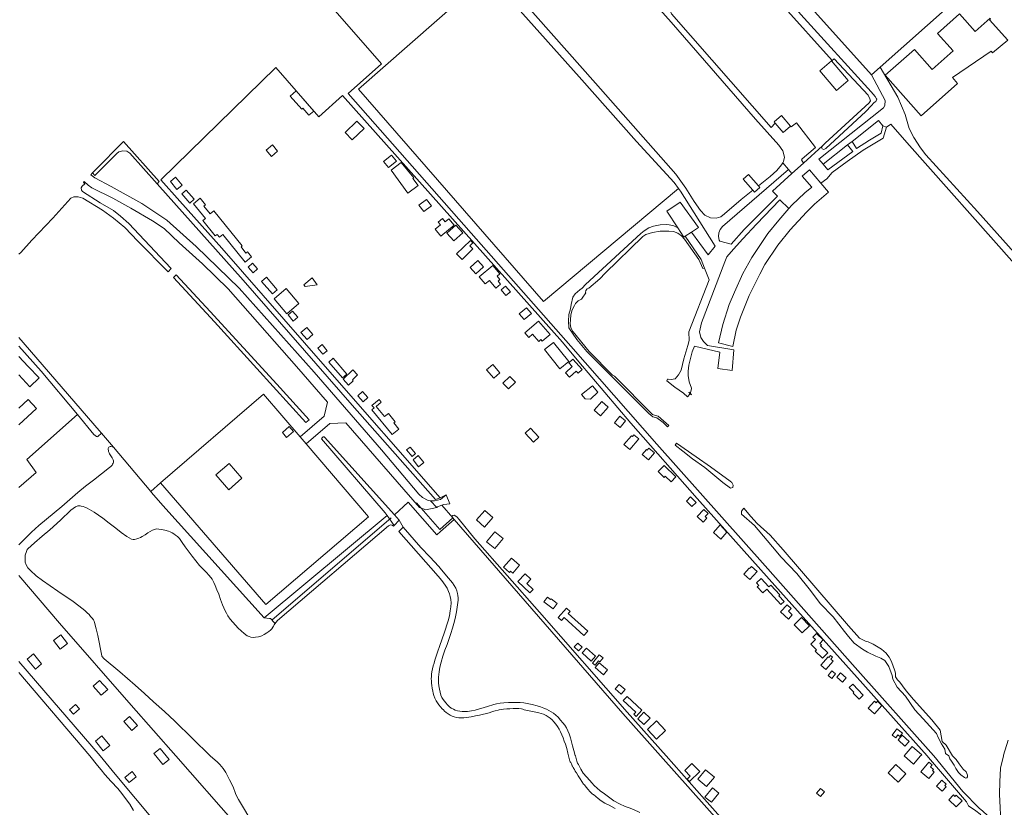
# Model space of a CAD drawing. Header units: metres. Extents: x 83575 to 86200, y 450600 to 453750.
# Tile 52 of 94: x 84400 to 84779, y 452330 to 452634. Entities that reach past the tile are written whole.
import ezdxf

# ---------------------------------------------------------------- set-up
doc = ezdxf.new("R2010")
doc.units = ezdxf.units.M
for name, color, linetype, lineweight in [('gw-bs-grondwerklijn', 253, 'Continuous', 18), ('kd-bs-kadastralegrens', 253, 'Continuous', 18), ('og-bs-bebouwing', 253, 'Continuous', 18), ('vh-bs-randverharding', 253, 'Continuous', 18), ('wh-bs-duiker', 253, 'duiker', 18)]:
    doc.layers.add(name, color=color, linetype=linetype, lineweight=lineweight)
doc.linetypes.add('duiker', pattern='A,0,-2,[15,RTW.shx,S=1,R=0,X=0,Y=0],-2', length=4)

msp = doc.modelspace()

# ---------------------------------------------------------------- linework, layer by layer
at = {"layer": 'gw-bs-grondwerklijn'}
for p, q in [((84427.76, 452573.86), (84428.42, 452574.55)), ((84431.87, 452474.29), (84436.44, 452468.9)), ((84517.68, 452472.82), (84544.6, 452442.85)), ((84436.44, 452468.9), (84450.81, 452451.9)), ((84450.81, 452451.9), (84454.6, 452455.18)), ((84562.14, 452449.38), (84560.38, 452448.72)), ((84564.54, 452450.51), (84562.14, 452449.38)), ((84567.01, 452441.76), (84562.84, 452446.57)), ((84567.58, 452441.11), (84567.01, 452441.76)), ((84562.34, 452436.49), (84567.58, 452441.11))]:
    msp.add_line(p, q, dxfattribs=at)
for points in [[(84709.32, 452584.94), (84710.4, 452586.04), (84727.32, 452601.58), (84727.77, 452602.34), (84727.6, 452603.15), (84726.9, 452604.56), (84713.79, 452618.48), (84713.11, 452617.88), (84693.73, 452639.48), (84686.49, 452647.82), (84681.46, 452654.28), (84678.03, 452659.36)], [(84453.35, 452570.34), (84442.83, 452582.14), (84441.65, 452582.88), (84440.12, 452583.02), (84438.56, 452582.69), (84437.83, 452582.05), (84429.34, 452573.54), (84428.42, 452574.55)], [(84425.23, 452571.22), (84424.93, 452570.88), (84425.45, 452570.36), (84424.43, 452569.45), (84424.1, 452568.78), (84424.19, 452567.88), (84424.52, 452567.36), (84431.34, 452563.03), (84436.47, 452560.02), (84439.19, 452557.89), (84442.45, 452555.05), (84446.42, 452550.78), (84458.52, 452537.88), (84458.72, 452537.7), (84457.53, 452536.46), (84445.88, 452548.32), (84440.88, 452553.48), (84436.53, 452557.16), (84432.22, 452560.2), (84424.64, 452564.8), (84422.84, 452565.4), (84421.23, 452565.33), (84420.1, 452564.79), (84413.19, 452557.15), (84405.05, 452548.66), (84400.81, 452543.93), (84400, 452543.2)], [(84560.38, 452448.72), (84528.37, 452485.05), (84486.37, 452533.29), (84453.35, 452570.34)], [(84473.71, 452521.14), (84499.34, 452493.25), (84511.79, 452479.43), (84510.56, 452478.48), (84491.6, 452499.27), (84475.32, 452517.15), (84459.62, 452534.22), (84460.6, 452535.32), (84473.71, 452521.14)], [(84400, 452511.22), (84431.02, 452475.3), (84431.87, 452474.29)], [(84422.59, 452481.53), (84408.61, 452498.23), (84400, 452507.86)], [(84454.6, 452455.18), (84494.16, 452489.3), (84508.26, 452472.89)], [(84400, 452453.34), (84406.79, 452459.11), (84403.17, 452464.12), (84422.59, 452481.53)], [(84541.79, 452442.66), (84541.07, 452443.67), (84516.47, 452472.09), (84516.71, 452472.38), (84517.14, 452472.92), (84517.5, 452472.95), (84517.68, 452472.82)], [(84510.57, 452470.2), (84534.67, 452442.15), (84495.15, 452408.28), (84454.6, 452455.18)], [(84450.81, 452451.9), (84451.13, 452451.53), (84455.46, 452446.41), (84494.52, 452403.18)], [(84544.6, 452442.85), (84549.88, 452447.8), (84560.92, 452435.2), (84562.34, 452436.49)]]:
    msp.add_lwpolyline(points, dxfattribs=at)
at = {"layer": 'kd-bs-kadastralegrens'}
for p, q in [((84440.3, 452586.71), (84454.06, 452571.22)), ((84454.06, 452571.22), (84453.35, 452570.34)), ((84663.32, 452537.73), (84663.98, 452537.85)), ((84562.04, 452437.26), (84553.07, 452447.55)), ((84546.45, 452440.8), (84544.6, 452442.85)), ((84567.09, 452441.67), (84562.04, 452437.26)), ((84544.51, 452438.8), (84546.45, 452440.8)), ((84547.98, 452438.15), (84546.45, 452440.8)), ((84431.4, 452350), (84400, 452386.33)), ((84400, 452382.14), (84427.43, 452350))]:
    msp.add_line(p, q, dxfattribs=at)
for points in [[(84526.76, 452605.15), (84539.66, 452616.54), (84513.65, 452646.35), (84550.55, 452678.88), (84532.25, 452700)], [(84731.47, 452615.26), (84758.83, 452639.56), (84762.01, 452642.28), (84765.78, 452638.07), (84778.13, 452649.24), (84774.33, 452653.16), (84777.07, 452656.04), (84741.93, 452697.38)], [(84653.97, 452568.56), (84601.98, 452525.05), (84530.72, 452606.79), (84580.7, 452650.68)], [(84454.73, 452571.88), (84498.91, 452615.12), (84515.52, 452596.18), (84524.66, 452604.38)], [(84524.66, 452604.38), (84609.22, 452509.38), (84615.51, 452501.79), (84635.54, 452478.13), (84661.07, 452449.2), (84688.85, 452418.13), (84724.87, 452377.74), (84732.24, 452369.47), (84749.59, 452350)], [(84752.13, 452350), (84752.04, 452350.11), (84721.93, 452384.07), (84687.27, 452423.22), (84645.56, 452470.1), (84612.49, 452507.78), (84574.17, 452551.29), (84526.76, 452605.15)], [(84428.42, 452574.55), (84429.39, 452575.56), (84440.3, 452586.71)], [(84562.14, 452449.38), (84517.96, 452500), (84478.23, 452545.52), (84461.96, 452563.72), (84454.73, 452571.88)], [(84653.64, 452553.47), (84652.1, 452554.22), (84650.38, 452554.61), (84649.38, 452554.66), (84646.82, 452554.56), (84644.31, 452554.06), (84642.44, 452553.41), (84640.69, 452552.31), (84639.45, 452551.19), (84618.13, 452531.63), (84616.85, 452530.21), (84615.89, 452529.47), (84614.2, 452528), (84613.29, 452526.64), (84612.66, 452523.92), (84612.37, 452522.17), (84611.69, 452520.08), (84611.58, 452517.47), (84611.75, 452514.87), (84614.81, 452510.46), (84618.6, 452505.72), (84642.5, 452481.91), (84644.08, 452480.61), (84645.55, 452480.27), (84648.04, 452478.46), (84649.63, 452476.71), (84650.14, 452477.22), (84646.15, 452480.82), (84645.07, 452481.16), (84643.94, 452481.49), (84629.34, 452496.21), (84628.49, 452496.72), (84619.5, 452505.83), (84613.33, 452513.32), (84613.16, 452513.57), (84612.49, 452514.96), (84612.21, 452516.47), (84612.32, 452518.02), (84612.44, 452519.91), (84612.96, 452521.78), (84613.84, 452523.5), (84614.34, 452524.26), (84615.36, 452525.23), (84616.62, 452525.88), (84616.9, 452526.27), (84618.2, 452528.43), (84618.18, 452528.53), (84618.28, 452529.29), (84618.74, 452529.9), (84619.45, 452530.2), (84623.63, 452533.79), (84625.67, 452535.94), (84640.23, 452550.06), (84641.37, 452550.9), (84643.89, 452551.64), (84646.8, 452552.09), (84650.24, 452552.16), (84651.97, 452551.94), (84653.6, 452551.33), (84655.06, 452550.37), (84656.26, 452549.1), (84661.7, 452541.26), (84663.32, 452537.73)], [(84422.59, 452481.53), (84428.96, 452473.77), (84429.4, 452473.38), (84429.92, 452473.07), (84430.22, 452472.97), (84430.5, 452473.03), (84431.87, 452474.29)], [(84436.44, 452468.9), (84436.34, 452468.92), (84435.49, 452469.22), (84435.25, 452469.2), (84435.01, 452469.07), (84434.72, 452468.89), (84434.5, 452468.63), (84434.42, 452468.36), (84434.43, 452468.08), (84434.5, 452467.66), (84434.61, 452467.24), (84434.77, 452466.8), (84434.98, 452466.39), (84435.93, 452464.87), (84436.26, 452464.34), (84436.39, 452464), (84436.45, 452463.64), (84436.44, 452463.18), (84436.34, 452462.72), (84436.16, 452462.36), (84435.93, 452462.03), (84435.48, 452461.51), (84434.98, 452461.04), (84428.83, 452456.28), (84425.75, 452453.92), (84422.74, 452451.46), (84416.55, 452446.1), (84410.69, 452441.23), (84407.79, 452438.77), (84404.99, 452436.2), (84400, 452431.34)], [(84652.61, 452469.75), (84653.12, 452470.43), (84660.76, 452465.17), (84666.19, 452461.38), (84673.77, 452455.89), (84674.45, 452455.32), (84674.9, 452454.24), (84674.79, 452453.4), (84673.88, 452453.17), (84671, 452455.38), (84664.09, 452461.15), (84659.34, 452464.38), (84655.55, 452467.43), (84652.61, 452469.75)], [(84473.73, 452350), (84466.85, 452356.74), (84460.11, 452363.35), (84456.05, 452367.12), (84451.93, 452370.81), (84448.41, 452374.02), (84444.88, 452377.21), (84438.93, 452382.37), (84432.91, 452387.46), (84432.55, 452387.78), (84432.19, 452388.11), (84432.04, 452388.34), (84431.96, 452388.6), (84430.4, 452396.45), (84429.83, 452398.95), (84429.22, 452401.44), (84429.07, 452401.92), (84428.84, 452402.36), (84428.29, 452403.07), (84427.7, 452403.73), (84427.06, 452404.45), (84426.4, 452405.14), (84425.63, 452405.89), (84424.8, 452406.59), (84420.96, 452409.44), (84415.05, 452413.48), (84409.17, 452417.58), (84406.79, 452419.42), (84404.49, 452421.39), (84403.58, 452422.4), (84402.89, 452423.6), (84402.54, 452424.62), (84402.43, 452425.66), (84402.45, 452426.36), (84402.49, 452427.06), (84402.51, 452427.35), (84402.96, 452428.76), (84403.17, 452429.29), (84403.49, 452429.75), (84404.77, 452430.93), (84406.08, 452432.07), (84409.04, 452434.6), (84411.99, 452437.14), (84416.07, 452440.85), (84420.13, 452444.6), (84420.98, 452445.36), (84421.92, 452445.97), (84422.72, 452446.31), (84423.32, 452446.39), (84423.7, 452446.36), (84424.08, 452446.26), (84424.77, 452446.02), (84425.44, 452445.76), (84426.34, 452445.37), (84427.22, 452444.95), (84428.16, 452444.44), (84429.07, 452443.88), (84430.73, 452442.77), (84432.35, 452441.6), (84434.87, 452439.64), (84437.39, 452437.67), (84439.5, 452436.1), (84441.63, 452434.56), (84442.5, 452433.99), (84443.43, 452433.51), (84444.03, 452433.34), (84444.63, 452433.35), (84445.47, 452433.57), (84446.28, 452433.88), (84446.93, 452434.18), (84447.56, 452434.52), (84448.63, 452435.21), (84449.7, 452435.91), (84450.61, 452436.45), (84451.54, 452436.96), (84452.26, 452437.27), (84453.01, 452437.41), (84453.96, 452437.35), (84454.92, 452437.19), (84456.26, 452436.91), (84457.59, 452436.55), (84458.31, 452436.26), (84459.01, 452435.91), (84459.7, 452435.52), (84460.37, 452435.08), (84461.15, 452434.48), (84461.83, 452433.77), (84462.93, 452432.17), (84464.01, 452430.58), (84466.72, 452426.93), (84469.56, 452423.37), (84470.84, 452422.06), (84472.15, 452420.78), (84473.36, 452419.47), (84474.44, 452418.04), (84475.07, 452416.86), (84475.6, 452415.64), (84476.29, 452413.99), (84476.96, 452412.34), (84477.71, 452410.3)], [(84754.55, 452359.93), (84751.42, 452363.91), (84744.3, 452371.75), (84741.52, 452375.13), (84740.08, 452377.06), (84739.11, 452378.39), (84738.15, 452379.35), (84737.42, 452380.44), (84737.42, 452381.89), (84737.18, 452382.73), (84736.34, 452384.91), (84735.73, 452386.6), (84734.99, 452388.09), (84734.14, 452389.14), (84733.78, 452389.54), (84732.04, 452391.08), (84730.05, 452392.31), (84728.84, 452393.08), (84726.85, 452393.97), (84725.84, 452394.2), (84723.55, 452395.41), (84719.33, 452400.11), (84694.23, 452429.32), (84689.17, 452434.99), (84684.22, 452439.57), (84681.69, 452442.23), (84679.03, 452445.37), (84678.19, 452444.28), (84678.19, 452443.07), (84683.13, 452438.73), (84691.46, 452428.83), (84693.27, 452426.66), (84699.42, 452420.27), (84704.73, 452413.75), (84708.47, 452408.68), (84713.41, 452403.61), (84717.76, 452397.94), (84719.33, 452396.01), (84721.5, 452393.47), (84724.75, 452391.06), (84726.68, 452389.97), (84729.82, 452388.41), (84731.75, 452387.68), (84733.32, 452386.72), (84734.89, 452384.42), (84736.1, 452380.92), (84736.34, 452379.6), (84738.03, 452376.46), (84741.28, 452372.96), (84744.9, 452367.77), (84748.04, 452364.27), (84753.23, 452358.6), (84753.83, 452357.15), (84755.16, 452354.62), (84756.36, 452352.57), (84756.72, 452350.88), (84757.93, 452350)], [(84649.13, 452350), (84634.14, 452366.89), (84600.44, 452405.38), (84575.54, 452433.62), (84569.56, 452441.02), (84568.59, 452442.06), (84567.58, 452442.76), (84567.01, 452442.65), (84566.68, 452442.4), (84567.01, 452441.76)], [(84547.98, 452438.15), (84546.27, 452436.43), (84561.4, 452419.27), (84562.82, 452417.56), (84564.16, 452415.77), (84564.85, 452414.6), (84565.42, 452413.35), (84565.8, 452412.38), (84566.09, 452411.38), (84566.3, 452410.2), (84566.37, 452409.03), (84566.29, 452407.46), (84566.09, 452405.9), (84565.73, 452403.94), (84565.25, 452402.02), (84563.73, 452397.29), (84562.12, 452392.6), (84561.17, 452389.96), (84560.65, 452388.42), (84560.15, 452386.87), (84559.85, 452385.76), (84559.56, 452384.65), (84559.26, 452383.5), (84558.99, 452382.33), (84558.87, 452381.45), (84558.82, 452380.57), (84558.79, 452379.74), (84558.82, 452378.91), (84558.92, 452378.03), (84559.03, 452377.16), (84559.18, 452376.08), (84559.35, 452375.01), (84559.54, 452374.16), (84559.8, 452373.33), (84560.21, 452372.23), (84560.72, 452371.18), (84561.18, 452370.4), (84561.7, 452369.67), (84562.31, 452368.91), (84562.96, 452368.19), (84563.43, 452367.73), (84563.91, 452367.28), (84564.56, 452366.74), (84565.24, 452366.23), (84565.99, 452365.76), (84566.79, 452365.36), (84567.59, 452365.02), (84568.44, 452364.79), (84569.33, 452364.68), (84570.23, 452364.65), (84571.3, 452364.67), (84572.37, 452364.76), (84574.08, 452365.05), (84575.78, 452365.39), (84577.31, 452365.72), (84578.84, 452366.06), (84580.16, 452366.4), (84581.48, 452366.76), (84582.4, 452367.07), (84583.34, 452367.36), (84584.55, 452367.66), (84584.92, 452367.75), (84585.73, 452367.88), (84586.55, 452367.96), (84587.8, 452368.08), (84589.05, 452368.17), (84590.28, 452368.22), (84591.51, 452368.24)], [(84614.24, 452350), (84614.17, 452350.18), (84613.59, 452352.03), (84613.08, 452353.91), (84612.7, 452355.46), (84612.31, 452357.01), (84612.06, 452357.77), (84611.78, 452358.52), (84611.34, 452359.72), (84610.8, 452360.88), (84610.17, 452361.82), (84609.46, 452362.7), (84608.54, 452363.83), (84607.57, 452364.92), (84606.71, 452365.74), (84605.77, 452366.47), (84604.92, 452367.02), (84604.03, 452367.51), (84603.07, 452367.97), (84602.1, 452368.39), (84600.83, 452368.88), (84599.54, 452369.3), (84597.61, 452369.8), (84595.67, 452370.18), (84594.34, 452370.4), (84593, 452370.53), (84591.68, 452370.59), (84590.36, 452370.6), (84588.55, 452370.58), (84586.74, 452370.5), (84585.28, 452370.36), (84583.83, 452370.08), (84582.91, 452369.76), (84580.47, 452369.1), (84575.73, 452367.69), (84574.23, 452367.37), (84572.71, 452367.16), (84571.67, 452367.09), (84570.63, 452367.09), (84569.72, 452367.18), (84568.81, 452367.38), (84568.03, 452367.63), (84567.29, 452367.97), (84566.43, 452368.46), (84565.64, 452369.06), (84564.96, 452369.74), (84564.34, 452370.47), (84563.86, 452371.09), (84563.39, 452371.73), (84562.88, 452372.53), (84562.48, 452373.39), (84562.17, 452374.54), (84561.95, 452375.71), (84561.74, 452376.95), (84561.57, 452378.2), (84561.5, 452379.27), (84561.53, 452380.35), (84561.63, 452381.34), (84561.78, 452382.33), (84562.12, 452384.25), (84562.55, 452386.16), (84563.2, 452388.46), (84563.96, 452390.73), (84564.83, 452392.96), (84565.68, 452395.19), (84566.31, 452397.17), (84566.91, 452399.16), (84567.47, 452401.06), (84567.99, 452402.97), (84568.12, 452403.57), (84568.24, 452404.17), (84568.48, 452405.5), (84568.64, 452406.4), (84568.8, 452407.29), (84568.92, 452408.17), (84569.01, 452409.05), (84569.09, 452409.95), (84569.12, 452410.85), (84569.02, 452411.73), (84568.84, 452412.6), (84568.61, 452413.62), (84568.27, 452414.61), (84567.65, 452415.67), (84566.9, 452416.65), (84565.37, 452418.52), (84562.76, 452421.68), (84561.68, 452422.95), (84558.27, 452426.64), (84554.82, 452430.3), (84547.98, 452438.15)], [(84567.58, 452441.11), (84632.47, 452366.34), (84646.98, 452350)], [(84400, 452419.48), (84415.69, 452401.1), (84443.27, 452369.61), (84460.5, 452350)], [(84477.71, 452410.3), (84478.46, 452408.25), (84478.93, 452407.08), (84479.43, 452405.92), (84479.92, 452404.95), (84480.47, 452404.01), (84481.41, 452402.7), (84482.43, 452401.46), (84484.5, 452399.22), (84486.77, 452397.12), (84487.99, 452396.27), (84488.65, 452395.96), (84489.35, 452395.74), (84490.24, 452395.66), (84491.14, 452395.74), (84492.35, 452395.93), (84493.54, 452396.29), (84494.53, 452396.8), (84495.47, 452397.38), (84496.24, 452397.88), (84496.96, 452398.44), (84497.47, 452398.99), (84497.86, 452399.64), (84498.03, 452399.97)], [(84591.51, 452368.24), (84592.53, 452368.23), (84593.54, 452368.14), (84594.02, 452367.97), (84594.49, 452367.78), (84596.41, 452367.42), (84598.32, 452367.05), (84600.13, 452366.58), (84601.91, 452366.03), (84602.46, 452365.8), (84603, 452365.53), (84603.78, 452365.08), (84604.51, 452364.55), (84605.28, 452363.88), (84605.99, 452363.14), (84606.73, 452362.25), (84607.39, 452361.29), (84607.98, 452360.27), (84608.51, 452359.22), (84609.04, 452358.08), (84609.53, 452356.93), (84609.97, 452355.73), (84610.37, 452354.51), (84610.89, 452352.81), (84611.32, 452351.1), (84611.54, 452350)], [(84759.38, 452350), (84756.96, 452354.13), (84755.4, 452355.58), (84754.55, 452359.93)], [(84427.43, 452350), (84430.35, 452346.31), (84431.74, 452344.59), (84433.17, 452342.89), (84435.65, 452340.19), (84438.14, 452337.49), (84439.67, 452335.59), (84441.13, 452333.64), (84442.73, 452331.37), (84444.21, 452329.01)], [(84460, 452315.61), (84437.15, 452343.03), (84431.4, 452350)], [(84460.5, 452350), (84483.48, 452323.85)], [(84490.51, 452323.32), (84484.55, 452333.18), (84483.95, 452334.36), (84483.46, 452335.59), (84482.49, 452338.06), (84481.15, 452340.85), (84479.67, 452343.59), (84478.64, 452345.22), (84477.45, 452346.71), (84476.53, 452347.6), (84473.73, 452350)], [(84611.54, 452350), (84612.07, 452348.02), (84612.25, 452347.75), (84612.47, 452347.49), (84612.61, 452347.22), (84612.74, 452346.95), (84612.87, 452346.55), (84613.01, 452346.15), (84613.1, 452346.1), (84613.41, 452345.57), (84613.68, 452345.12), (84613.81, 452344.86), (84613.85, 452344.72), (84614.2, 452344.14), (84614.57, 452343.56), (84614.66, 452343.43), (84615.35, 452342.32), (84616.04, 452341.2), (84616.7, 452340.16), (84617.42, 452339.15), (84617.68, 452338.84), (84617.95, 452338.53), (84619.07, 452337.14), (84619.92, 452336.17), (84620.85, 452335.27), (84621.16, 452335.14), (84622.05, 452334.38), (84622.95, 452333.62), (84624.21, 452332.69), (84625.53, 452331.84), (84626.35, 452331.43), (84627.18, 452331.04), (84628.35, 452330.38), (84629.54, 452329.74)], [(84638.99, 452328.18), (84636.54, 452329.39), (84634.98, 452329.98), (84633.42, 452330.55), (84631.18, 452331.53), (84629.05, 452332.73), (84628.02, 452333.51), (84627, 452334.29), (84625.4, 452335.42), (84623.79, 452336.57), (84622.56, 452337.53), (84621.43, 452338.61), (84620.58, 452339.59), (84619.74, 452340.58), (84618.5, 452341.95), (84617.29, 452343.34), (84616.27, 452344.94), (84615.41, 452346.64), (84615.07, 452347.27), (84614.79, 452347.93), (84614.24, 452350)], [(84646.98, 452350), (84670.02, 452324.07)], [(84749.59, 452350), (84750.07, 452349.46), (84764.78, 452332.27), (84765.57, 452330.8), (84768.39, 452328.8), (84769.95, 452327.53), (84770.93, 452326.04), (84771.31, 452324.61), (84771.26, 452323), (84770.38, 452321.98), (84769.11, 452320.68), (84764.81, 452315.82), (84744.89, 452291.64), (84725.17, 452267.4), (84724.67, 452266.72), (84724.16, 452266.58), (84723.41, 452266.72), (84722.9, 452267.3), (84718.05, 452272.7), (84696.55, 452296.61), (84663.87, 452333.4), (84649.13, 452350)], [(84776.63, 452322.09), (84774.58, 452325.38), (84771.03, 452328.69), (84769.61, 452329.85), (84763.28, 452336.31), (84752.13, 452350)], [(84757.93, 452350), (84758.35, 452348.9), (84758.94, 452347.94), (84759.95, 452346.44), (84760.59, 452345.21), (84761.66, 452343.66), (84762.52, 452342.7), (84763.96, 452341.63), (84764.55, 452341.47), (84764.93, 452341.57), (84765.14, 452342), (84765.14, 452342.59), (84764.6, 452343.82), (84763.48, 452344.94), (84761.93, 452346.92), (84760.81, 452348.58), (84759.38, 452350)]]:
    msp.add_lwpolyline(points, dxfattribs=at)
at = {"layer": 'og-bs-bebouwing'}
for p, q in [((84680.83, 452573.98), (84684.69, 452569.61)), ((84658.98, 452551.8), (84656.54, 452550.16))]:
    msp.add_line(p, q, dxfattribs=at)
for points in [[(84774.25, 452621.41), (84759.33, 452611.27), (84761.33, 452608.99), (84747.24, 452596.59), (84733.51, 452612.2), (84744.77, 452622.13), (84751.55, 452614.44), (84759.59, 452621.53), (84753.6, 452628.31), (84762.07, 452635.79), (84768.04, 452628.99), (84773.81, 452634.1), (84774.01, 452633.88), (84773.66, 452633.58), (84780.63, 452625.63), (84774.76, 452620.84), (84774.25, 452621.41)], [(84712.84, 452617.73), (84719.26, 452610.16), (84714.7, 452606.29), (84708.28, 452613.86), (84712.84, 452617.73)], [(84506.74, 452606.16), (84513.55, 452598.4), (84511.72, 452596.8), (84509.39, 452599.48), (84508.9, 452599.06), (84504.46, 452604.17), (84506.74, 452606.16)], [(84691.13, 452593.66), (84690.68, 452594.18), (84693.56, 452596.64), (84697.02, 452592.59)], [(84532.89, 452591.62), (84528.35, 452587.26), (84525.58, 452590.13), (84530.12, 452594.5), (84532.89, 452591.62)], [(84697.02, 452592.59), (84694.14, 452590.13), (84691.13, 452593.66)], [(84499.66, 452582.93), (84497.29, 452580.93), (84495.25, 452583.35), (84497.63, 452585.35), (84499.66, 452582.93)], [(84545.35, 452579.06), (84542.26, 452576.62), (84540.39, 452578.99), (84543.49, 452581.43), (84545.35, 452579.06)], [(84547.13, 452578.61), (84552.09, 452572.66), (84551.74, 452572.41), (84553.76, 452569.66), (84549.81, 452566.76), (84543.28, 452575.65), (84547.13, 452578.61)], [(84682.52, 452567.88), (84678.75, 452572.15), (84680.83, 452573.98)], [(84696.39, 452560.8), (84697.58, 452562.15), (84702.55, 452566.87), (84705.17, 452569.1), (84701.55, 452573.34), (84704.32, 452575.7), (84708.63, 452570.66)], [(84460.38, 452572.92), (84462.87, 452569.81), (84460.87, 452568.21), (84458.38, 452571.31), (84460.38, 452572.92)], [(84708.63, 452570.66), (84711.63, 452567.13), (84706.25, 452562.54)], [(84464.48, 452567.9), (84467.49, 452564.42), (84465.81, 452562.97), (84462.8, 452566.45), (84464.48, 452567.9)], [(84684.69, 452569.61), (84685.22, 452569), (84683.14, 452567.17), (84682.52, 452567.88)], [(84475.09, 452559.91), (84486.01, 452546.41), (84485.57, 452546.04), (84487.47, 452543.7), (84488.01, 452544.13), (84489.55, 452542.22), (84487.1, 452540.23), (84478.54, 452550.82), (84477.24, 452549.77), (84476.34, 452550.9), (84475.66, 452550.35), (84470.87, 452556.27), (84471.83, 452557.04), (84467.26, 452562.69), (84469.86, 452564.79), (84471.88, 452562.29), (84471.27, 452561.79), (84473.7, 452558.78), (84475.09, 452559.91)], [(84556.95, 452564.34), (84558.83, 452561.83), (84555.92, 452559.64), (84554.04, 452562.16), (84556.95, 452564.34)], [(84653.64, 452553.47), (84649.46, 452559.82), (84654.55, 452563.34)], [(84654.55, 452563.34), (84661.6, 452553.56), (84658.98, 452551.8)], [(84706.25, 452562.54), (84703.22, 452559.47), (84696.9, 452552.67), (84692.18, 452546.69), (84687.15, 452539.29), (84685.18, 452535.56), (84681.1, 452527.31), (84677.74, 452519), (84676.17, 452514.03), (84674.8, 452507.72), (84669.28, 452509.07), (84670.99, 452516.21), (84673.43, 452523.85), (84675.43, 452528.66), (84678.7, 452535.85), (84682.13, 452542.01), (84688.34, 452551.16), (84692.47, 452556.38), (84696.39, 452560.8)], [(84567.56, 452554.38), (84562.44, 452550.24), (84560.31, 452552.88), (84562.33, 452554.52), (84561.47, 452555.58), (84563.16, 452556.95), (84564.18, 452555.69), (84565.58, 452556.83), (84567.56, 452554.38)], [(84570.91, 452551.53), (84567.46, 452548.39), (84564.79, 452551.31), (84568.25, 452554.46), (84570.91, 452551.53)], [(84656.54, 452550.16), (84656.03, 452549.82), (84653.64, 452553.47)], [(84574.78, 452545.26), (84570.62, 452541.26), (84568.54, 452543.44), (84573.87, 452548.57), (84574.82, 452547.59), (84573.64, 452546.45), (84574.78, 452545.26)], [(84490.03, 452539.86), (84491.96, 452537.66), (84490.22, 452536.13), (84488.29, 452538.32), (84490.03, 452539.86)], [(84578.91, 452538.42), (84575.92, 452535.74), (84573.74, 452538.17), (84576.73, 452540.85), (84578.91, 452538.42)], [(84584.11, 452534.75), (84585.2, 452533.45), (84584.47, 452532.84), (84585.41, 452531.72), (84583.6, 452530.21), (84581.12, 452533.16), (84579.49, 452531.79), (84577.23, 452534.47), (84582.46, 452538.87), (84585.18, 452535.65), (84584.11, 452534.75)], [(84495.31, 452534.35), (84499.47, 452529.51), (84497.63, 452527.94), (84493.48, 452532.77), (84495.31, 452534.35)], [(84512.96, 452534.1), (84514.83, 452531.46), (84510.31, 452530.77), (84509.71, 452531.46), (84512.96, 452534.1)], [(84502.88, 452529.99), (84507.76, 452524.28), (84503.15, 452520.33), (84498.26, 452526.05), (84502.88, 452529.99)], [(84587.38, 452530.96), (84589.21, 452528.74), (84587.51, 452527.34), (84585.66, 452529.54), (84587.38, 452530.96)], [(84505.39, 452521.35), (84507.41, 452519.01), (84505.68, 452517.52), (84503.66, 452519.86), (84505.39, 452521.35)], [(84597.32, 452520.36), (84594.48, 452518.05), (84592.62, 452520.33), (84595.47, 452522.64), (84597.32, 452520.36)], [(84600.08, 452517.49), (84604.51, 452512.31), (84601.51, 452509.76), (84600.98, 452510.38), (84600.14, 452509.67), (84597.76, 452512.45), (84596.26, 452511.17), (84594.76, 452512.94), (84600.08, 452517.49)], [(84510.91, 452515.07), (84513.26, 452512.32), (84510.96, 452510.35), (84508.61, 452513.11), (84510.91, 452515.07)], [(84516.81, 452508.41), (84518.75, 452506.07), (84517.08, 452504.69), (84515.14, 452507.03), (84516.81, 452508.41)], [(84605.79, 452509.29), (84611.67, 452501.86), (84608.21, 452499.11), (84602.32, 452506.54), (84605.79, 452509.29)], [(84400, 452503.85), (84403.68, 452500), (84407.89, 452495.59), (84404.35, 452492.21), (84400, 452496.77)], [(84521.04, 452503.2), (84526.33, 452497.08), (84524.57, 452495.57), (84519.29, 452501.69), (84521.04, 452503.2)], [(84613.21, 452502.84), (84616.83, 452498.8), (84615.28, 452497.41), (84614.55, 452498.21), (84611.92, 452495.86), (84610.37, 452497.59), (84613.01, 452499.95), (84611.66, 452501.46), (84613.21, 452502.84)], [(84530.44, 452496.76), (84528.42, 452494.85), (84528.72, 452494.53), (84526.93, 452492.84), (84524.82, 452495.07), (84528.63, 452498.68), (84530.44, 452496.76)], [(84582.42, 452500.77), (84585.22, 452497.59), (84582.89, 452495.54), (84580.09, 452498.72), (84582.42, 452500.77)], [(84591.19, 452493.93), (84588.5, 452491.39), (84586.37, 452493.64), (84589.06, 452496.18), (84591.19, 452493.93)], [(84622.85, 452490.11), (84620.03, 452487.41), (84618.01, 452487.59), (84616.64, 452489.16), (84620.79, 452492.59), (84622.85, 452490.11)], [(84400, 452483.9), (84403.68, 452487.25), (84406.85, 452483.77), (84400, 452477.53)], [(84532.29, 452490.31), (84534.33, 452488), (84532.55, 452486.44), (84530.51, 452488.75), (84532.29, 452490.31)], [(84542.27, 452481.94), (84544.91, 452478.69), (84544.35, 452478.24), (84546.29, 452475.85), (84543.73, 452473.78), (84535.96, 452483.36), (84536.78, 452484.02), (84535.96, 452485.03), (84538.68, 452487.23), (84539.5, 452486.21), (84537.57, 452484.64), (84540.75, 452480.71), (84542.27, 452481.94)], [(84626.84, 452484.37), (84623.85, 452481.04), (84621.45, 452483.2), (84624.44, 452486.53), (84626.84, 452484.37)], [(84633.51, 452479.08), (84631.42, 452476.53), (84629.26, 452478.31), (84631.36, 452480.85), (84633.51, 452479.08)], [(84505.76, 452474.94), (84503.11, 452472.65), (84501.48, 452474.55), (84504.13, 452476.83), (84505.76, 452474.94)], [(84596.92, 452476.19), (84600.17, 452472.72), (84598.12, 452470.8), (84594.88, 452474.28), (84596.92, 452476.19)], [(84638.67, 452472.1), (84635.2, 452467.99), (84632.92, 452469.91), (84635.82, 452473.35), (84636.19, 452473.04), (84636.76, 452473.71), (84638.67, 452472.1)], [(84550.59, 452468.97), (84552.68, 452466.46), (84551.36, 452465.37), (84549.27, 452467.88), (84550.59, 452468.97)], [(84644.64, 452466.71), (84642.32, 452464.04), (84639.9, 452466.14), (84641.59, 452468.09), (84641.88, 452467.83), (84642.51, 452468.56), (84644.64, 452466.71)], [(84555.91, 452462.99), (84553.92, 452461.4), (84551.78, 452464.08), (84553.77, 452465.67), (84555.91, 452462.99)], [(84485.91, 452457.01), (84480.86, 452452.45), (84475.89, 452458.24), (84481.05, 452462.66), (84485.91, 452457.01)], [(84648.46, 452461.92), (84652.95, 452457.52), (84651.04, 452455.57), (84648.81, 452457.76), (84648.35, 452457.3), (84646.1, 452459.51), (84648.46, 452461.92)], [(84658.51, 452449.75), (84660.66, 452447.6), (84659.1, 452446.04), (84656.95, 452448.19), (84658.51, 452449.75)], [(84582.48, 452441.78), (84579.27, 452438.14), (84576.15, 452440.89), (84579.37, 452444.53), (84582.48, 452441.78)], [(84665.32, 452443.39), (84664.21, 452442.18), (84664.88, 452441.57), (84663.44, 452440), (84661.09, 452442.16), (84663.63, 452444.94), (84665.32, 452443.39)], [(84670.01, 452438.96), (84672.46, 452436.16), (84670.2, 452433.53), (84667.39, 452436.12), (84670.01, 452438.96)], [(84586.38, 452433.69), (84583.24, 452429.84), (84580.07, 452432.41), (84583.2, 452436.27), (84586.38, 452433.69)], [(84592.75, 452423.5), (84590.12, 452420.43), (84589.3, 452421.13), (84588.89, 452420.66), (84586.56, 452422.65), (84589.6, 452426.2), (84592.75, 452423.5)], [(84684.25, 452421.08), (84681.43, 452417.91), (84679, 452420.07), (84681.05, 452422.38), (84681.3, 452422.15), (84682.07, 452423.02), (84684.25, 452421.08)], [(84597.08, 452418.09), (84595.51, 452416.4), (84597.98, 452414.1), (84596.76, 452412.79), (84592.09, 452417.14), (84594.89, 452420.14), (84597.08, 452418.09)], [(84689.42, 452415.81), (84692.88, 452411.99), (84692.55, 452411.69), (84694.53, 452409.5), (84693.24, 452408.33), (84687.92, 452414.22), (84686.35, 452412.8), (84684.22, 452415.17), (84684.79, 452415.68), (84683.89, 452416.68), (84685.77, 452418.38), (84688.69, 452415.15), (84689.42, 452415.81)], [(84604.88, 452410.49), (84607.24, 452408.7), (84605.68, 452406.65), (84602.11, 452409.37), (84603.48, 452411.18), (84604.69, 452410.26), (84604.88, 452410.49)], [(84696.21, 452405.7), (84697.71, 452404.31), (84696.23, 452402.71), (84693.2, 452405.51), (84695.73, 452408.24), (84697.26, 452406.84), (84696.21, 452405.7)], [(84611.48, 452404.87), (84618.97, 452398.03), (84617.44, 452396.35), (84609.86, 452403.28), (84608.89, 452402.22), (84607.61, 452403.38), (84610.81, 452406.88), (84612.18, 452405.63), (84611.48, 452404.87)], [(84701.3, 452403.26), (84704.34, 452400.08), (84701.49, 452397.37), (84698.46, 452400.55), (84701.3, 452403.26)], [(84416.26, 452396.6), (84418.76, 452393.28), (84415.92, 452391.15), (84413.42, 452394.47), (84416.26, 452396.6)], [(84708.52, 452392.41), (84711.34, 452389.66), (84709.37, 452387.64), (84706.53, 452390.4), (84707.03, 452390.92), (84704.88, 452393.02), (84706.62, 452394.81), (84705.67, 452395.73), (84707.05, 452397.15), (84709.6, 452394.66), (84708.33, 452393.36), (84708.9, 452392.8), (84708.52, 452392.41)], [(84616.82, 452391.89), (84615.43, 452390.42), (84613.81, 452391.96), (84615.2, 452393.42), (84616.82, 452391.89)], [(84405.65, 452389.28), (84408.82, 452385.43), (84406.45, 452383.47), (84403.28, 452387.32), (84405.65, 452389.28)], [(84618.54, 452391.53), (84622.02, 452388.4), (84620.35, 452386.55), (84616.87, 452389.68), (84618.54, 452391.53)], [(84624.87, 452387.78), (84623.65, 452386.23), (84623.12, 452386.64), (84621.81, 452384.97), (84620.87, 452385.7), (84623.41, 452388.93), (84624.87, 452387.78)], [(84713.45, 452386.51), (84710.66, 452383.25), (84708.68, 452384.93), (84711.49, 452388.22), (84711.79, 452387.96), (84712.41, 452388.69), (84713.23, 452387.99), (84712.59, 452387.25), (84713.45, 452386.51)], [(84623.34, 452385.84), (84626.6, 452383.11), (84625.07, 452381.29), (84621.82, 452384.03), (84623.34, 452385.84)], [(84714.35, 452381.57), (84712.95, 452379.85), (84711.49, 452381.04), (84712.9, 452382.76), (84714.35, 452381.57)], [(84718.49, 452380.06), (84717.05, 452378.38), (84714.81, 452380.3), (84716.25, 452381.98), (84718.49, 452380.06)], [(84431.16, 452379.07), (84434.25, 452375.53), (84431.77, 452373.37), (84428.68, 452376.9), (84431.16, 452379.07)], [(84631.02, 452377.55), (84633.38, 452375.53), (84631.91, 452373.81), (84629.55, 452375.83), (84631.02, 452377.55)], [(84720.97, 452377.61), (84725.02, 452373.4), (84723.4, 452371.84), (84721.12, 452374.21), (84721.42, 452374.5), (84719.65, 452376.34), (84720.97, 452377.61)], [(84423.35, 452368.17), (84421.13, 452366.08), (84419.6, 452367.71), (84421.82, 452369.8), (84423.35, 452368.17)], [(84634.13, 452372.91), (84639.81, 452367.59), (84637.59, 452365.22), (84636.73, 452366.03), (84637.48, 452366.83), (84632.66, 452371.34), (84634.13, 452372.91)], [(84732.2, 452369.43), (84729.29, 452366.24), (84726.91, 452368.41), (84729.3, 452371.04), (84729.96, 452370.44), (84730.53, 452371.07), (84732.2, 452369.43)], [(84643.01, 452364.61), (84640.6, 452362.05), (84638.23, 452364.29), (84640.63, 452366.85), (84643.01, 452364.61)], [(84442.69, 452365.21), (84445.71, 452361.71), (84443.5, 452359.81), (84440.49, 452363.32), (84442.69, 452365.21)], [(84645.42, 452363.46), (84648.93, 452359.78), (84645.49, 452356.49), (84641.98, 452360.18), (84645.42, 452363.46)], [(84740.1, 452358.81), (84739.11, 452357.51), (84738.37, 452358.07), (84737.56, 452357), (84736.19, 452358.04), (84737.99, 452360.41), (84740.1, 452358.81)], [(84740.04, 452357.98), (84742.65, 452355.52), (84741, 452353.77), (84738.39, 452356.24), (84740.04, 452357.98)], [(84432.04, 452357.75), (84435.07, 452353.97), (84432.54, 452351.94), (84429.51, 452355.72), (84432.04, 452357.75)], [(84452.76, 452350), (84452.01, 452350.92), (84454.42, 452352.91), (84456.81, 452350)], [(84740.72, 452350), (84740.71, 452350.01), (84743.9, 452353.63), (84747.5, 452350.45), (84747.1, 452350)], [(84456.81, 452350), (84457.89, 452348.68), (84455.48, 452346.7), (84452.76, 452350)], [(84659.08, 452347.13), (84662.07, 452344.04), (84658.09, 452340.19), (84657.28, 452341.03), (84658.46, 452342.18), (84656.29, 452344.42), (84659.08, 452347.13)], [(84737.5, 452346.72), (84741.46, 452343.06), (84738.5, 452339.85), (84734.54, 452343.51), (84737.5, 452346.72)], [(84747.1, 452350), (84744.31, 452346.83), (84740.72, 452350)], [(84752.01, 452344.79), (84751.63, 452344.33), (84752.28, 452343.79), (84750.26, 452341.36), (84747.18, 452343.93), (84750.27, 452347.65), (84751.56, 452346.58), (84750.87, 452345.75), (84752.01, 452344.79)], [(84443.67, 452343.96), (84445.24, 452341.98), (84442.46, 452339.76), (84440.88, 452341.74), (84443.67, 452343.96)], [(84667.76, 452341.83), (84664.73, 452338.18), (84661.31, 452341.02), (84664.34, 452344.66), (84667.76, 452341.83)], [(84756.38, 452338.56), (84756.95, 452338.05), (84755.43, 452336.37), (84753.22, 452338.37), (84755.3, 452340.67), (84756.94, 452339.19), (84756.38, 452338.56)], [(84669.47, 452335.69), (84666.59, 452332.13), (84664.08, 452334.16), (84666.96, 452337.72), (84669.47, 452335.69)], [(84710.07, 452336.19), (84708.56, 452334.39), (84707.05, 452335.64), (84708.56, 452337.45), (84710.07, 452336.19)], [(84763.03, 452332.72), (84760.71, 452330.37), (84757.9, 452333.15), (84759.73, 452335), (84760.29, 452334.44), (84760.78, 452334.94), (84763.03, 452332.72)]]:
    msp.add_lwpolyline(points, dxfattribs=at)
at = {"layer": 'vh-bs-randverharding'}
for p, q in [((84731.47, 452615.26), (84728.21, 452612.3)), ((84733.92, 452592.14), (84732.6, 452592.67)), ((84719, 452585.36), (84709.59, 452577.92)), ((84720.73, 452586.72), (84719, 452585.36)), ((84702.01, 452578.33), (84709.32, 452584.94)), ((84696.21, 452575.86), (84694.02, 452578.4)), ((84702.01, 452578.33), (84697.56, 452574.3)), ((84697.56, 452574.3), (84696.21, 452575.86)), ((84508.26, 452472.89), (84510.57, 452470.2)), ((84558.53, 452448.32), (84560.91, 452445.63)), ((84494.52, 452403.18), (84541.79, 452442.66)), ((84541.79, 452442.66), (84544.51, 452438.8))]:
    msp.add_line(p, q, dxfattribs=at)
for points in [[(84728.21, 452612.3), (84698.34, 452645.72), (84702.17, 452649.36), (84698.15, 452653.73), (84738.43, 452689.23), (84741.82, 452685.48), (84742.17, 452685.85), (84742.68, 452686.57), (84742.94, 452687.71), (84742.86, 452688.56), (84742.28, 452689.58), (84738.37, 452694.28)], [(84593.92, 452640.81), (84620.73, 452665.09), (84621.28, 452665.4), (84621.89, 452665.32), (84622.74, 452664.52), (84651.06, 452632.56)], [(84580.7, 452650.68), (84581.07, 452650.45), (84615.75, 452611.62)], [(84709.32, 452584.94), (84708.9, 452584.38), (84709.21, 452583.87), (84709.87, 452583.64), (84710.63, 452583.95), (84726, 452598.18), (84728.1, 452600.45), (84729.26, 452601.65), (84729.83, 452602.13), (84730.18, 452602.91), (84730.13, 452603.05), (84729.59, 452604.01), (84728, 452605.78), (84701.05, 452635.54), (84688.33, 452650.53)], [(84682.52, 452567.88), (84678.07, 452564.34), (84671.65, 452558.78), (84670.26, 452557.59), (84668.42, 452557.09), (84666.17, 452557.28), (84664.09, 452558.26), (84662.36, 452560.04), (84659.92, 452563.59), (84656.68, 452568.64), (84652.85, 452574.14), (84622, 452609.15), (84593.92, 452640.81)], [(84650.14, 452638.06), (84651.23, 452635.77), (84689.58, 452592.1), (84691.13, 452593.66)], [(84651.06, 452632.56), (84683.61, 452595.32), (84692.56, 452585.31), (84694.08, 452583.09), (84694.68, 452580.57), (84694.35, 452578.93), (84694.02, 452578.4)], [(84709.59, 452577.92), (84707.95, 452579.84), (84732.84, 452599.62), (84733.27, 452600.5), (84733.46, 452602.45), (84728.21, 452612.3)], [(84850, 452469.33), (84849.84, 452469.7), (84849.02, 452471.32), (84847.49, 452472.88), (84842.34, 452477.96), (84840.47, 452479.85), (84800.46, 452524.46), (84768.95, 452559.65), (84749.08, 452581.51), (84747.1, 452584.27), (84744.48, 452588.14), (84742.64, 452591.71), (84741.14, 452597.1), (84738.38, 452603.73), (84731.47, 452615.26)], [(84615.75, 452611.62), (84637.76, 452586.72), (84652.29, 452570.83), (84653.97, 452568.56)], [(84697.02, 452592.59), (84697.21, 452592.36), (84699.35, 452593.86), (84706.6, 452584.31), (84701.45, 452580.04), (84701.25, 452579.64), (84702.01, 452578.33)], [(84732.6, 452592.67), (84730.85, 452594.71), (84720.73, 452586.72)], [(84733.92, 452592.14), (84735.59, 452593.29), (84741.81, 452586.27), (84783.18, 452539.49)], [(84708.63, 452570.66), (84710.95, 452572.24), (84712.99, 452574.77), (84718.8, 452578.92), (84725.01, 452583.34), (84732.73, 452587.93), (84733.92, 452592.14)], [(84720.73, 452586.72), (84722.43, 452583.91), (84727.45, 452587.13), (84731.93, 452589.83), (84732.6, 452592.67)], [(84709.59, 452577.92), (84711.4, 452575.77), (84721.06, 452582.86), (84719, 452585.36)], [(84694.02, 452578.4), (84693.61, 452577.73), (84691.73, 452575.45), (84689.25, 452573.24), (84684.69, 452569.61)], [(84696.21, 452575.86), (84670.82, 452553.89), (84669.96, 452552.77), (84669.46, 452551.45), (84669.34, 452550.04), (84669.62, 452548.66), (84669.8, 452548.22)], [(84669.8, 452548.22), (84674.23, 452547.09), (84679.21, 452552.82), (84692.05, 452565.56), (84690.11, 452567.55), (84697.56, 452574.3)], [(84508.26, 452472.89), (84517.5, 452480.86), (84518.79, 452486.24), (84506.96, 452500), (84480.62, 452529.94), (84470.74, 452539.55), (84461.72, 452547.66), (84456.03, 452553.14), (84451.44, 452556.11), (84443.11, 452561.03), (84436.29, 452564.78), (84428.19, 452568.85), (84426.69, 452569.89), (84425.23, 452571.22)], [(84427.76, 452573.86), (84429.31, 452572.64), (84435.57, 452569.38), (84447.38, 452562.74), (84457.03, 452556.39), (84468.33, 452546.2), (84484.81, 452530.12), (84513.75, 452497.77)], [(84653.97, 452568.56), (84654.7, 452567.58), (84659.99, 452559.12), (84667.97, 452546.33), (84665.35, 452543), (84658.98, 452551.8)], [(84663.98, 452537.85), (84665.72, 452533.42), (84657.92, 452513.39), (84658.05, 452510), (84657.48, 452508.1), (84656.02, 452502.93), (84654.91, 452498.56), (84653.91, 452496.8), (84652.59, 452495.28), (84652.53, 452495.22), (84651.26, 452494.94), (84649.96, 452495.06), (84649.72, 452495.13), (84649.38, 452494.46), (84652.53, 452492.08), (84655.82, 452489.72), (84657.44, 452488.36), (84658.34, 452489.36), (84657.92, 452490.07), (84658.92, 452489.07), (84658.53, 452489.84), (84658.96, 452491.46), (84658.87, 452491.67), (84658.06, 452494.04), (84657.63, 452496.51), (84657.6, 452498.25), (84657.9, 452500.55), (84659.17, 452505.59), (84660.01, 452507.8), (84669.79, 452505.49), (84669.05, 452499.28), (84674.62, 452498.44), (84675.25, 452506.44), (84665.04, 452508.12), (84663.56, 452509.62), (84662.52, 452511.15), (84662.04, 452513.38), (84662.73, 452516.79), (84671.77, 452540.35), (84672.57, 452542.29), (84675.03, 452545.16), (84678.7, 452549.15), (84683.98, 452554.8), (84692.88, 452564.23), (84696.39, 452560.8)], [(84663.98, 452537.85), (84662.66, 452541.2), (84656.54, 452550.16)], [(84513.75, 452497.77), (84539.65, 452467.94), (84553.98, 452450.86), (84555.36, 452449.49), (84557.62, 452448.38), (84558.53, 452448.32)], [(84560.91, 452445.63), (84556.66, 452444.83), (84554.24, 452445.74), (84525.9, 452478.28), (84519.79, 452478.09), (84510.57, 452470.2)], [(84558.53, 452448.32), (84560, 452448.21), (84562.31, 452448.71), (84564.54, 452450.51)], [(84562.84, 452446.57), (84563.61, 452446.9), (84565.92, 452447.15), (84564.54, 452450.51)], [(84562.84, 452446.57), (84561.21, 452445.89), (84560.91, 452445.63)], [(84498.03, 452399.97), (84498.29, 452400.44), (84498.62, 452400.9), (84499.63, 452402.17), (84542.35, 452438.67), (84543.06, 452438.95), (84543.76, 452438.88), (84544.25, 452438.53), (84544.51, 452438.8)], [(84498.03, 452399.97), (84498.57, 452400.99), (84498.43, 452401.22), (84496.92, 452402.88), (84496.49, 452402.99), (84494.52, 452403.18)], [(84780.73, 452356.04), (84778.99, 452350.27), (84778.93, 452350)], [(84778.93, 452350), (84777.89, 452345.3), (84777.6, 452340.05), (84777.41, 452335.24), (84778.06, 452322.22), (84777.56, 452320.29)]]:
    msp.add_lwpolyline(points, dxfattribs=at)
at = {"layer": 'wh-bs-duiker'}
msp.add_line((84497.46, 452402.23), (84543.34, 452441.7), dxfattribs=at)

doc.saveas('drawing.dxf')
